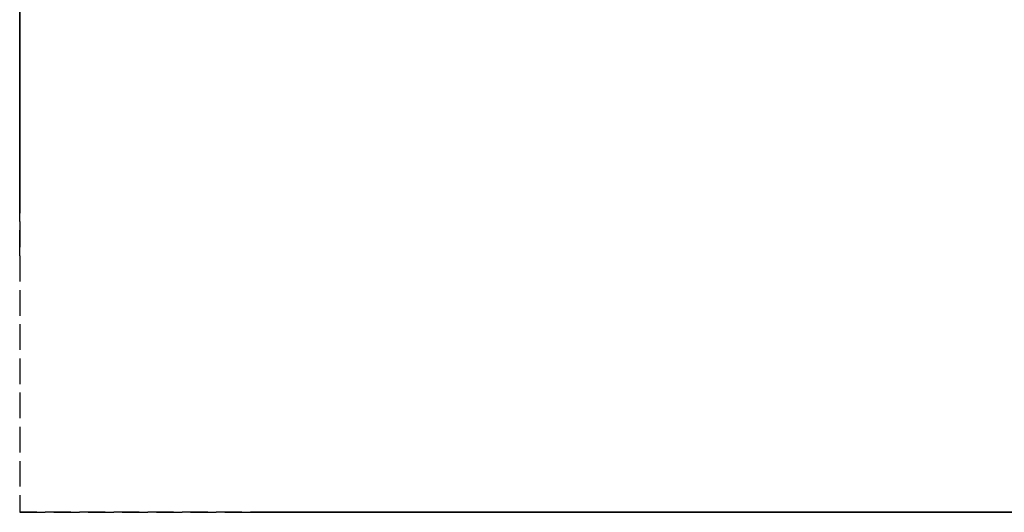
# Model space of a CAD drawing. Header units: millimetres. Extents: x 0 to 3534, y 0 to 599.
# Tile 1 of 19: x 0 to 58, y 0 to 29. Entities that reach past the tile are written whole.
import ezdxf

# ---------------------------------------------------------------- set-up
doc = ezdxf.new("R2010")
doc.units = ezdxf.units.MM
doc.header["$LTSCALE"] = 10
doc.linetypes.add('ALLCAD_Strich', pattern=[0.2, 0.15, -0.05])
doc.layers.add('BESCH_KONT_sich_schn_ansi_2d', color=40, linetype='Continuous')
doc.layers.add('BESCH_KONT_sich_schn_seit_2d', color=160, linetype='Continuous')

msp = doc.modelspace()

# ---------------------------------------------------------------- linework, layer by layer
at = {"layer": 'BESCH_KONT_sich_schn_ansi_2d', "linetype": 'ALLCAD_Strich'}
for p, q in [((0, 0, 2100), (19, 0, 2100)), ((19, 0), (0, 0)), ((0, 0), (0, 0, 2100)), ((0, 0, 2102), (3534, 0, 2102)), ((0, 0, 2202), (3534, 0, 2202)), ((0, 0, 2102), (0, 0, 2202)), ((0, 0, 2121), (3534, 0, 2121)), ((13, 0), (13, 0, 2100)), ((1182, 0, 73.5), (13.5, 0, 73.5)), ((13.5, 0, 2086.5), (1182, 0, 2086.5)), ((13.5, 0, 73.5), (13.5, 0, 2086.5)), ((19, 0, 2100), (19, 0, 2102)), ((3515, 0, 2098.5), (19, 0, 2098.5)), ((1257.5, 0, 2096), (19, 0, 2096)), ((59, 0, 2081), (19, 0, 2081)), ((26.5, 0, 31), (19, 0, 31)), ((26.5, 0, 29), (19, 0, 29)), ((19, 0), (19, 0, 2100)), ((3515, 0), (19, 0)), ((1181, 0, 32), (19, 0, 32)), ((19, 0, 2080), (1181, 0, 2080)), ((19, 0, 32), (19, 0, 2080)), ((19, 0, 2102), (19, 0, 2120.995)), ((19, 0, 2120.995), (19, 0, 2120.997)), ((19, 0, 2120.997), (19, 0, 2121)), ((3515, 0, 2045.5), (19, 0, 2045.5)), ((3515, 0, 2036.5), (19, 0, 2036.5)), ((3515, 0, 2037.5), (19, 0, 2037.5)), ((3515, 0, 2040), (19, 0, 2040)), ((3515, 0, 2122), (19, 0, 2122)), ((3515, 0, 2122.5), (19, 0, 2122.5)), ((19, 0, 2121.551), (19, 0, 2122.5)), ((3515, 0, 2121.551), (19, 0, 2121.551)), ((19, 0, 2121), (19, 0, 2121.551)), ((3515, 0, 2101.5), (19, 0, 2101.5)), ((3515, 0, 2100), (19, 0, 2100)), ((1314, 0, 2097.5), (19, 0, 2097.5)), ((3515, 0, 2079), (19, 0, 2079)), ((1238, 0, 2078), (19, 0, 2078)), ((3515, 0, 2046.5), (19, 0, 2046.5)), ((3515, 0, 2043), (19, 0, 2043)), ((3515, 0, 2044), (19, 0, 2044)), ((3515, 0, 46), (19, 0, 46)), ((3515, 0, 53.586), (19, 0, 53.586)), ((3515, 0, 60), (19, 0, 60)), ((3515, 0, 59), (19, 0, 59)), ((3412.5, 0, 41.5), (19, 0, 41.5)), ((3515, 0, 39.5), (19, 0, 39.5)), ((3515, 0, 58.5), (19, 0, 58.5)), ((3515, 0, 48), (19, 0, 48)), ((3515, 0, 45), (19, 0, 45)), ((3515, 0, 54), (19, 0, 54)), ((3515, 0, 50), (19, 0, 50)), ((3515, 0, 53.5), (19, 0, 53.5)), ((3515, 0, 54.5), (19, 0, 54.5)), ((3515, 0, 62), (19, 0, 62)), ((19, 0, 73), (3515, 0, 73)), ((19, 0, 79), (3515, 0, 79)), ((19, 0, 2087), (3515, 0, 2087)), ((19.002, 0, 2120.997), (19.002, 0, 2120.995)), ((19.002, 0, 50.005), (19.002, 0, 50.003)), ((19.003, 0, 2120.993), (19.003, 0, 2120.993)), ((19.003, 0, 2120.998), (19.003, 0, 2120.998)), ((19.003, 0, 2120.992), (19.003, 0, 2120.992)), ((19.003, 0, 50.002), (19.003, 0, 50.002)), ((19.003, 0, 50.007), (19.003, 0, 50.007)), ((19.003, 0, 50.008), (19.003, 0, 50.008)), ((19.004, 0, 2120.997), (19.004, 0, 2120.995)), ((19.004, 0, 50.005), (19.004, 0, 50.003)), ((19.006, 0, 2120.995), (19.006, 0, 2120.997)), ((19.006, 0, 50.003), (19.006, 0, 50.005)), ((19.007, 0, 2121), (19.007, 0, 2120.992)), ((19.007, 0, 2120.992), (19.009, 0, 2120.992)), ((19.011, 0, 2121), (19.007, 0, 2121)), ((19.007, 0, 50.008), (19.007, 0, 50)), ((19.007, 0, 50), (19.009, 0, 50)), ((19.011, 0, 50.008), (19.007, 0, 50.008)), ((19.009, 0, 2120.998), (19.01, 0, 2120.998)), ((19.01, 0, 2120.996), (19.009, 0, 2120.996)), ((19.009, 0, 2120.996), (19.009, 0, 2120.998)), ((19.009, 0, 2120.992), (19.009, 0, 2120.995)), ((19.009, 0, 2120.995), (19.011, 0, 2120.995)), ((19.009, 0, 50.006), (19.01, 0, 50.006)), ((19.01, 0, 50.004), (19.009, 0, 50.004)), ((19.009, 0, 50.004), (19.009, 0, 50.006)), ((19.009, 0, 50), (19.009, 0, 50.003)), ((19.009, 0, 50.003), (19.011, 0, 50.003)), ((19.011, 0, 2120.997), (19.011, 0, 2120.997)), ((19.011, 0, 50.005), (19.011, 0, 50.005)), ((19.013, 0, 2120.997), (19.013, 0, 2120.998)), ((19.013, 0, 50.005), (19.013, 0, 50.006)), ((19.014, 0, 2120.995), (19.014, 0, 2120.997)), ((19.014, 0, 50.003), (19.014, 0, 50.005)), ((19.016, 0, 2120.997), (19.016, 0, 2120.995)), ((19.016, 0, 50.005), (19.016, 0, 50.003)), ((19.017, 0, 2120.993), (19.017, 0, 2120.993)), ((19.017, 0, 2120.998), (19.017, 0, 2120.998)), ((19.017, 0, 2120.992), (19.017, 0, 2120.992)), ((19.017, 0, 50.002), (19.017, 0, 50.002)), ((19.017, 0, 50.007), (19.017, 0, 50.007)), ((19.017, 0, 50.008), (19.017, 0, 50.008)), ((19.018, 0, 2120.997), (19.018, 0, 2120.995)), ((19.018, 0, 50.005), (19.018, 0, 50.003)), ((19.02, 0, 2120.995), (19.02, 0, 2120.997)), ((19.02, 0, 50.003), (19.02, 0, 50.005)), ((126.5, 0, 29.5), (26.5, 0, 29.5)), ((26.5, 0, 29.5), (26.5, 0, 32)), ((26.5, 0, 27.5), (26.5, 0, 29.5)), ((126.5, 0, 27.5), (26.5, 0, 27.5)), ((126.5, 0, 19), (26.5, 0, 19)), ((26.5, 0, 19), (26.5, 0, 27.5)), ((26.5, 0, 17), (26.5, 0, 19)), ((126.5, 0, 17), (26.5, 0, 17)), ((126.5, 0, 31), (26.5, 0, 31)), ((126.5, 0, 29), (26.5, 0, 29)), ((126.5, 0, 52.5), (26.5, 0, 52.5)), ((26.5, 0, 39.505), (26.5, 0, 52.5)), ((26.5, 0, 39.5), (26.5, 0, 39.503)), ((26.5, 0, 32), (26.5, 0, 39.5)), ((26.5, 0, 39.503), (26.5, 0, 39.505)), ((126.5, 0, 42), (26.5, 0, 42)), ((26.502, 0, 39.505), (26.502, 0, 39.503)), ((26.502, 0, 29.005), (26.502, 0, 29.003)), ((26.503, 0, 39.502), (26.503, 0, 39.502)), ((26.503, 0, 39.507), (26.503, 0, 39.507)), ((26.503, 0, 39.508), (26.503, 0, 39.508)), ((26.503, 0, 29.002), (26.503, 0, 29.002)), ((26.503, 0, 29.007), (26.503, 0, 29.007)), ((26.503, 0, 29.008), (26.503, 0, 29.008)), ((26.504, 0, 39.505), (26.504, 0, 39.503)), ((26.504, 0, 29.005), (26.504, 0, 29.003)), ((26.506, 0, 39.503), (26.506, 0, 39.505)), ((26.506, 0, 29.003), (26.506, 0, 29.005)), ((26.507, 0, 39.508), (26.507, 0, 39.5)), ((26.507, 0, 39.5), (26.509, 0, 39.5)), ((26.511, 0, 39.508), (26.507, 0, 39.508)), ((26.507, 0, 29.008), (26.507, 0, 29)), ((26.507, 0, 29), (26.509, 0, 29)), ((26.511, 0, 29.008), (26.507, 0, 29.008)), ((26.509, 0, 39.506), (26.51, 0, 39.506)), ((26.51, 0, 39.504), (26.509, 0, 39.504)), ((26.509, 0, 39.504), (26.509, 0, 39.506)), ((26.509, 0, 39.5), (26.509, 0, 39.503)), ((26.509, 0, 39.503), (26.511, 0, 39.503)), ((26.509, 0, 29.006), (26.51, 0, 29.006)), ((26.51, 0, 29.004), (26.509, 0, 29.004)), ((26.509, 0, 29.004), (26.509, 0, 29.006)), ((26.509, 0, 29), (26.509, 0, 29.003)), ((26.509, 0, 29.003), (26.511, 0, 29.003)), ((26.511, 0, 39.505), (26.511, 0, 39.505)), ((26.511, 0, 29.005), (26.511, 0, 29.005)), ((26.513, 0, 39.505), (26.513, 0, 39.506)), ((26.513, 0, 29.005), (26.513, 0, 29.006)), ((26.514, 0, 39.503), (26.514, 0, 39.505)), ((26.514, 0, 29.003), (26.514, 0, 29.005)), ((26.516, 0, 39.505), (26.516, 0, 39.503)), ((26.516, 0, 29.005), (26.516, 0, 29.003)), ((26.517, 0, 39.502), (26.517, 0, 39.502)), ((26.517, 0, 39.507), (26.517, 0, 39.507)), ((26.517, 0, 39.508), (26.517, 0, 39.508)), ((26.517, 0, 29.002), (26.517, 0, 29.002)), ((26.517, 0, 29.007), (26.517, 0, 29.007)), ((26.517, 0, 29.008), (26.517, 0, 29.008)), ((26.518, 0, 39.505), (26.518, 0, 39.503)), ((26.518, 0, 29.005), (26.518, 0, 29.003)), ((26.52, 0, 39.503), (26.52, 0, 39.505)), ((26.52, 0, 29.003), (26.52, 0, 29.005)), ((51.5, 0, 42.586), (31.5, 0, 42.586)), ((31.5, 0, 43.646), (51.5, 0, 43.646)), ((31.5, 0, 42.586), (31.5, 0, 43.646)), ((31.5, 0, 28), (31.5, 0, 29.5)), ((51.5, 0, 28), (31.5, 0, 28)), ((31.5, 0, 40.879), (31.5, 0, 42.586)), ((51.5, 0, 40.879), (31.5, 0, 40.879)), ((31.5, 0, 29.5), (31.5, 0, 40.879)), ((51.5, 0, 32.086), (31.5, 0, 32.086)), ((31.5, 0, 33.146), (51.5, 0, 33.146)), ((31.5, 0, 17.5), (31.5, 0, 19)), ((51.5, 0, 17.5), (31.5, 0, 17.5)), ((51.5, 0, 30.379), (31.5, 0, 30.379)), ((31.5, 0, 19), (31.5, 0, 28)), ((51.5, 0, 43.646), (51.5, 0, 42.586)), ((51.5, 0, 40.879), (51.5, 0, 42.586)), ((51.5, 0, 29.5), (51.5, 0, 40.879)), ((51.5, 0, 28), (51.5, 0, 29.5)), ((51.5, 0, 19), (51.5, 0, 28)), ((51.5, 0, 17.5), (51.5, 0, 19))]:
    msp.add_line(p, q, dxfattribs=at)
at = {"layer": 'BESCH_KONT_sich_schn_ansi_2d', "linetype": 'ALLCAD_Strich', "extrusion": (0, -1, 0)}
for centre in [(41.5, 34.5), (41.5, 24), (41.5, 34.5), (41.5, 24)]:
    msp.add_circle(centre, 3, dxfattribs=at)
at = {"layer": 'BESCH_KONT_sich_schn_ansi_2d', "linetype": 'ALLCAD_Strich', "extrusion": (0, 1, 0)}
for centre, radius, start, end in [((-19.003, 2120.997), 0.00271, 0, 90), ((-19.003, 2120.995), 0.00271, 270, 0), ((-19.003, 50.005), 0.00271, 0, 90), ((-19.003, 50.003), 0.00271, 270, 0), ((-19.003, 2120.997), 0.00116, 90, 180), ((-19.003, 2120.995), 0.00116, 180, 270), ((-19.003, 50.005), 0.00116, 90, 180), ((-19.003, 50.003), 0.00116, 180, 270), ((-19.01, 2120.997), 0.00093, 90, 180), ((-19.01, 2120.997), 0.00093, 180, 270), ((-19.01, 50.005), 0.00093, 90, 180), ((-19.01, 50.005), 0.00093, 180, 270), ((-19.017, 2120.997), 0.00271, 0, 90), ((-19.017, 2120.995), 0.00271, 270, 0), ((-19.017, 50.005), 0.00271, 0, 90), ((-19.017, 50.003), 0.00271, 270, 0), ((-19.017, 2120.997), 0.00116, 90, 180), ((-19.017, 2120.995), 0.00116, 180, 270), ((-19.017, 50.005), 0.00116, 90, 180), ((-19.017, 50.003), 0.00116, 180, 270), ((-26.503, 39.505), 0.00271, 0, 90), ((-26.503, 39.503), 0.00271, 270, 0), ((-26.503, 29.005), 0.00271, 0, 90), ((-26.503, 29.003), 0.00271, 270, 0), ((-26.503, 39.505), 0.00116, 90, 180), ((-26.503, 39.503), 0.00116, 180, 270), ((-26.503, 29.005), 0.00116, 90, 180), ((-26.503, 29.003), 0.00116, 180, 270), ((-26.51, 39.505), 0.00093, 90, 180), ((-26.51, 39.505), 0.00093, 180, 270), ((-26.51, 29.005), 0.00093, 90, 180), ((-26.51, 29.005), 0.00093, 180, 270), ((-26.517, 39.505), 0.00271, 0, 90), ((-26.517, 39.503), 0.00271, 270, 0), ((-26.517, 29.005), 0.00271, 0, 90), ((-26.517, 29.003), 0.00271, 270, 0), ((-26.517, 39.505), 0.00116, 90, 180), ((-26.517, 39.503), 0.00116, 180, 270), ((-26.517, 29.005), 0.00116, 90, 180), ((-26.517, 29.003), 0.00116, 180, 270), ((-41.5, 24), 4.5, 180, 51.05756), ((-41.5, 34.5), 4.5, 326.25101, 180), ((-41.5, 34.5), 4.5, 213.74899, 326.25101), ((-41.5, 24), 4.5, 51.05756, 128.94244), ((-41.5, 24), 4.5, 128.94244, 180), ((-41.5, 34.5), 4.5, 180, 213.74899)]:
    msp.add_arc(centre, radius, start, end, dxfattribs=at)
at = {"layer": 'BESCH_KONT_sich_schn_ansi_2d', "linetype": 'ALLCAD_Strich', "extrusion": (0, -1, 0)}
for centre, radius, start, end in [((19.003, 2120.995), 0.00116, 180, 270), ((19.003, 2120.997), 0.00116, 90, 180), ((19.003, 50.003), 0.00116, 180, 270), ((19.003, 50.005), 0.00116, 90, 180), ((19.003, 2120.995), 0.00271, 270, 0), ((19.003, 2120.997), 0.00271, 0, 90), ((19.003, 50.003), 0.00271, 270, 0), ((19.003, 50.005), 0.00271, 0, 90), ((19.011, 2120.997), 0.00217, 270, 0), ((19.011, 2120.998), 0.00217, 360, 90), ((19.011, 50.005), 0.00217, 270, 0), ((19.011, 50.006), 0.00217, 0, 90), ((19.017, 2120.995), 0.00116, 180, 270), ((19.017, 2120.997), 0.00116, 90, 180), ((19.017, 50.003), 0.00116, 180, 270), ((19.017, 50.005), 0.00116, 90, 180), ((19.017, 2120.995), 0.00271, 270, 0), ((19.017, 2120.997), 0.00271, 0, 90), ((19.017, 50.003), 0.00271, 270, 0), ((19.017, 50.005), 0.00271, 0, 90), ((26.503, 39.503), 0.00116, 180, 270), ((26.503, 39.505), 0.00116, 90, 180), ((26.503, 29.003), 0.00116, 180, 270), ((26.503, 29.005), 0.00116, 90, 180), ((26.503, 39.503), 0.00271, 270, 0), ((26.503, 39.505), 0.00271, 0, 90), ((26.503, 29.003), 0.00271, 270, 0), ((26.503, 29.005), 0.00271, 0, 90), ((26.511, 39.505), 0.00217, 270, 0), ((26.511, 39.506), 0.00217, 0, 90), ((26.511, 29.005), 0.00217, 270, 0), ((26.511, 29.006), 0.00217, 0, 90), ((26.517, 39.503), 0.00116, 180, 270), ((26.517, 39.505), 0.00116, 90, 180), ((26.517, 29.003), 0.00116, 180, 270), ((26.517, 29.005), 0.00116, 90, 180), ((26.517, 39.503), 0.00271, 270, 0), ((26.517, 39.505), 0.00271, 0, 90), ((26.517, 29.003), 0.00271, 270, 0), ((26.517, 29.005), 0.00271, 0, 90), ((41.5, 24), 4.5, 128.94244, 0), ((41.5, 34.5), 4.5, 0, 213.74899), ((41.5, 34.5), 4.5, 213.74899, 326.25101), ((41.5, 24), 4.5, 51.05756, 128.94244), ((41.5, 24), 4.5, 0, 51.05756), ((41.5, 34.5), 4.5, 326.25101, 0)]:
    msp.add_arc(centre, radius, start, end, dxfattribs=at)
at = {"layer": 'BESCH_KONT_sich_schn_seit_2d', "linetype": 'ALLCAD_Strich'}
for p, q in [((0, 53.75, 2093.5), (0, 17.75, 2093.5)), ((0, 20.5, 2091), (0, 49.5, 2091)), ((0, 49.5, 2094), (0, 19.5, 2094)), ((0, 48.5, 2096), (0, 18.5, 2096)), ((0, 28, 2094.5), (0, 43.5, 2094.5)), ((0, 36.5, 2093), (0, 20.5, 2093)), ((0, 31.25, 2090), (0, 26.25, 2090)), ((0, 19.5, 2092), (0, 29, 2092)), ((0, 29, 2089), (0, 22.5, 2089)), ((0, 23.5, 2088), (0, 29, 2088)), ((0, 29, 2097.5), (0, 18.5, 2097.5)), ((0, 17.75, 2092), (0, 29, 2092)), ((0, 29, 2095), (0, 17.75, 2095)), ((0, 29, 2096.5), (0, 17.75, 2096.5)), ((0, 29, 24), (0, 28, 24)), ((0, 29, 21.5), (0, 28, 21.5)), ((0, 29, 24.5), (0, 21.5, 24.5)), ((0, 28, 24), (0, 21.5, 24)), ((0, 28, 21.5), (0, 28, 24)), ((0, 28, 21.5), (0, 19, 21.5)), ((0, 28, 2089), (0, 28, 2092)), ((0, 28, 2096), (0, 28, 2097.5)), ((0, 28, 2094.5), (0, 28, 2096)), ((0, 28, 2094.5), (0, 23.5, 2094.5)), ((0, 27.75, 2092), (0, 27.75, 2095)), ((0, 27.5, 2087.5), (0, 27.5, 2088)), ((0, 27.5, 2087.5), (0, 26.5, 2087.5)), ((0, 27.5, 2088), (0, 27.5, 2093.5)), ((0, 27.5, 2092.5), (0, 25, 2092.5)), ((0, 27.5, 2088.5), (0, 25, 2088.5)), ((0, 26.5, 2085.5), (0, 26.5, 2088)), ((0, 26.5, 2085.5), (0, 26, 2085.5)), ((0, 26.5, 2096), (0, 26.5, 2097.5)), ((0, 26.5, 2088), (0, 26.5, 2096)), ((0, 26.25, 2090), (0, 26.25, 2092)), ((0, 26, 2036), (0, 26, 2072)), ((0, 26, 2072), (0, 26, 2080)), ((0, 26, 2080), (0, 25, 2080)), ((0, 26, 2072), (0, 25, 2072)), ((0, 26, 2036), (0, 25, 2036)), ((0, 26, 2082), (0, 26, 2088)), ((0, 26, 2082), (0, 25, 2082)), ((0, 26, 2085.5), (0, 25, 2085.5)), ((0, 26, 2087), (0, 23, 2087)), ((0, 26, 2083), (0, 23, 2083)), ((0, 25.5, 2089), (0, 25.5, 2092)), ((0, 25.5, 2052.5), (0, 25.5, 2059.5)), ((0, 25.5, 2059.5), (0, 25, 2059.5)), ((0, 25.5, 2052.5), (0, 25, 2052.5)), ((0, 25, 2031), (0, 21, 2031)), ((0, 21, 2052.25), (0, 25, 2052.25)), ((0, 25, 2031), (0, 25, 2052.25)), ((0, 25, 2059.75), (0, 21, 2059.75)), ((0, 25, 2080), (0, 21, 2080)), ((0, 25, 2059.75), (0, 25, 2080)), ((0, 25, 2052.25), (0, 25, 2059.75)), ((0, 25, 2080), (0, 25, 2088)), ((0, 25, 2030), (0, 25, 2031)), ((0, 25, 2030), (0, 22.5, 2030)), ((0, 25, 2094.5), (0, 25, 2091)), ((0, 25, 2097.5), (0, 25, 2094.5)), ((0, 25, 2044), (0, 23, 2044)), ((0, 25, 2038), (0, 23, 2038)), ((0, 25, 2068), (0, 23, 2068)), ((0, 25, 2074), (0, 23, 2074)), ((0, 25, 2065.75), (0, 23, 2065.75)), ((0, 25, 2046.25), (0, 23, 2046.25)), ((0, 25, 2047), (0, 23, 2047)), ((0, 25, 2035), (0, 23, 2035)), ((0, 25, 2043), (0, 23, 2043)), ((0, 25, 2069), (0, 23, 2069)), ((0, 25, 2065), (0, 23, 2065)), ((0, 25, 2077), (0, 23, 2077)), ((0, 25, 2058.5), (0, 19, 2058.5)), ((0, 25, 2053.5), (0, 19, 2053.5)), ((0, 25, 2088), (0, 25, 2091)), ((0, 25, 2058), (0, 23, 2058)), ((0, 25, 2052), (0, 23, 2052)), ((0, 25, 2080.5), (0, 23, 2080.5)), ((0, 25, 2049), (0, 23, 2049)), ((0, 25, 2061), (0, 23, 2061)), ((0, 24.75, 2095), (0, 24.75, 2092)), ((0, 24, 2072), (0, 23, 2072)), ((0, 24, 2036), (0, 23, 2036)), ((0, 24, 2036), (0, 24, 2072)), ((0, 24, 2072), (0, 24, 2080)), ((0, 23.5, 2080), (0, 23.5, 2088)), ((0, 23.5, 2072), (0, 23.5, 2080)), ((0, 23.5, 2072), (0, 22.5, 2072)), ((0, 23.5, 2036), (0, 23.5, 2072)), ((0, 23.5, 2036), (0, 22.5, 2036)), ((0, 23.5, 2096), (0, 23.5, 2094.5)), ((0, 23.5, 2088), (0, 20.5, 2088)), ((0, 23, 2059.75), (0, 23, 2052.25)), ((0, 23, 2059.75), (0, 23, 2080)), ((0, 23, 2031), (0, 23, 2052.25)), ((0, 23, 2030), (0, 23, 2031)), ((0, 23, 2091), (0, 23, 2080)), ((0, 22.5, 2057.25), (0, 21.5, 2057.25)), ((0, 22.5, 2031), (0, 22.5, 2028)), ((0, 22.5, 2028), (0, 19.5, 2028)), ((0, 22.5, 2089), (0, 22.5, 2080)), ((0, 22.5, 2059.75), (0, 22.5, 2057.25)), ((0, 22.5, 2052.25), (0, 22.5, 2057.25)), ((0, 21.5, 2048.25), (0, 22.5, 2048.25)), ((0, 22.5, 2048.25), (0, 22.5, 2031)), ((0, 22.5, 2080), (0, 22.5, 2059.75)), ((0, 22.5, 2059.5), (0, 19.5, 2059.5)), ((0, 22.5, 2046), (0, 19.5, 2046)), ((0, 22.5, 2040), (0, 19.5, 2040)), ((0, 22.5, 2048.25), (0, 22.5, 2052.25)), ((0, 22.5, 2040.5), (0, 19.5, 2040.5)), ((0, 22.5, 2035.5), (0, 19.5, 2035.5)), ((0, 22.5, 2070.5), (0, 21, 2070.5)), ((0, 22.5, 2065.5), (0, 21, 2065.5)), ((0, 22.5, 2090.5), (0, 22.5, 2090.495)), ((0, 22.5, 2090.5), (0, 19.5, 2090.5)), ((0, 22.497, 2090.495), (0, 22.5, 2090.495)), ((0, 22.5, 2083), (0, 19.5, 2083)), ((0, 22.5, 2088.5), (0, 19.5, 2088.5)), ((0, 22.5, 2080.5), (0, 19.5, 2080.5)), ((0, 22.5, 2085), (0, 19.5, 2085)), ((0, 22.5, 2091), (0, 22.5, 2089)), ((0, 22.5, 2097.5), (0, 22.5, 2091)), ((0, 22.5, 2091.5), (0, 19.5, 2091.5)), ((0, 22.5, 2058.5), (0, 19.5, 2058.5)), ((0, 22.5, 2053.5), (0, 19.5, 2053.5)), ((0, 22.5, 2093), (0, 20.5, 2093)), ((0, 22.5, 2088), (0, 20.5, 2088)), ((0, 22.5, 2030), (0, 21, 2030)), ((0, 22.498, 2090.5), (0, 22.498, 2090.495)), ((0, 22.497, 2090.5), (0, 22.497, 2090.495)), ((0, 22.497, 2090.495), (0, 22.495, 2090.495)), ((0, 22.497, 2090.5), (0, 22.497, 2090.495)), ((0, 22.496, 2090.5), (0, 22.496, 2090.495)), ((0, 22.495, 2090.5), (0, 22.495, 2090.495)), ((0, 22.495, 2090.5), (0, 22.495, 2090.495)), ((0, 22.495, 2090.5), (0, 22.495, 2090.495)), ((0, 22.492, 2090.495), (0, 22.495, 2090.495)), ((0, 22.495, 2090.5), (0, 22.495, 2090.495)), ((0, 22.494, 2090.495), (0, 22.494, 2090.5)), ((0, 22.494, 2090.5), (0, 22.494, 2090.495)), ((0, 22.493, 2090.5), (0, 22.493, 2090.495)), ((0, 22.492, 2090.5), (0, 22.492, 2090.495)), ((0, 22.492, 2090.5), (0, 22.492, 2090.495)), ((0, 21.52, 24.003), (0, 21.52, 24.005)), ((0, 21.518, 24.005), (0, 21.518, 24.003)), ((0, 21.517, 24.002), (0, 21.517, 24.002)), ((0, 21.517, 24.007), (0, 21.517, 24.007)), ((0, 21.517, 24.008), (0, 21.517, 24.008)), ((0, 21.516, 24.005), (0, 21.516, 24.003)), ((0, 21.514, 24.003), (0, 21.514, 24.005)), ((0, 21.513, 24.008), (0, 21.513, 24)), ((0, 21.513, 24), (0, 21.511, 24)), ((0, 21.509, 24.008), (0, 21.513, 24.008)), ((0, 21.511, 24.006), (0, 21.51, 24.006)), ((0, 21.51, 24.004), (0, 21.511, 24.004)), ((0, 21.511, 24.004), (0, 21.511, 24.006)), ((0, 21.511, 24), (0, 21.511, 24.003)), ((0, 21.511, 24.003), (0, 21.509, 24.003)), ((0, 21.509, 24.005), (0, 21.509, 24.005)), ((0, 21.507, 24.005), (0, 21.507, 24.006)), ((0, 21.506, 24.003), (0, 21.506, 24.005)), ((0, 21.504, 24.005), (0, 21.504, 24.003)), ((0, 21.503, 24.002), (0, 21.503, 24.002)), ((0, 21.503, 24.007), (0, 21.503, 24.007)), ((0, 21.503, 24.008), (0, 21.503, 24.008)), ((0, 21.502, 24.005), (0, 21.502, 24.003)), ((0, 21.5, 2057.25), (0, 21.5, 2052.25)), ((0, 21.5, 85.5), (0, 21.5, 24)), ((0, 19, 85.5), (0, 21.5, 85.5)), ((0, 21.5, 2052.25), (0, 21.5, 2048.25)), ((0, 21.5, 36), (0, 19, 36)), ((0, 21.5, 45.5), (0, 19, 45.5)), ((0, 21.5, 55.5), (0, 19, 55.5)), ((0, 21.5, 50.5), (0, 19, 50.5)), ((0, 21.5, 68), (0, 19, 68)), ((0, 21.5, 63), (0, 19, 63)), ((0, 21.5, 80.5), (0, 19, 80.5)), ((0, 21.5, 75.5), (0, 19, 75.5)), ((0, 21, 2031), (0, 19, 2031)), ((0, 21, 2082), (0, 16, 2082)), ((0, 21, 2082), (0, 21, 2031)), ((0, 21, 2052.25), (0, 19, 2052.25)), ((0, 21, 2059.75), (0, 19, 2059.75)), ((0, 21, 2080), (0, 19, 2080)), ((0, 21, 2054.5), (0, 19, 2054.5)), ((0, 21, 2049.5), (0, 19, 2049.5)), ((0, 21, 2038.5), (0, 19, 2038.5)), ((0, 21, 2033.5), (0, 19, 2033.5)), ((0, 21, 2070.5), (0, 19, 2070.5)), ((0, 21, 2065.5), (0, 19, 2065.5)), ((0, 21, 2030), (0, 21, 2031)), ((0, 21, 2030), (0, 19.5, 2030)), ((0, 20.5, 2072), (0, 20.5, 2091)), ((0, 20.5, 2036), (0, 20.5, 2072)), ((0, 20.5, 2072), (0, 19.5, 2072)), ((0, 20.5, 2036), (0, 19.5, 2036)), ((0, 20.5, 2086), (0, 19.5, 2086)), ((0, 20.5, 2091), (0, 20.5, 2095.5)), ((0, 20.5, 2091), (0, 19.5, 2091)), ((0, 20.5, 2095.5), (0, 19.5, 2095.5)), ((0, 20.5, 2085.5), (0, 19.5, 2085.5)), ((0, 19.5, 2028), (0, 19.5, 2031)), ((0, 19.5, 2082), (0, 19.5, 2092)), ((0, 19.5, 2030), (0, 19, 2030)), ((0, 19.5, 2031), (0, 19.5, 2082)), ((0, 19.5, 2092), (0, 19.5, 2094)), ((0, 19.5, 2097.5), (0, 19.5, 2094)), ((0, 19, 21.5), (0, 19, 32)), ((0, 15, 29.5), (0, 19, 29.5)), ((0, 19, 2080), (0, 0, 2080)), ((0, 19, 32), (0, 0, 32)), ((0, 19, 32), (0, 19, 2080)), ((0, 19, 2037.5), (0, 14, 2037.5)), ((0, 19, 2034.5), (0, 14, 2034.5)), ((0, 19, 2069.5), (0, 14, 2069.5)), ((0, 19, 2066.5), (0, 14, 2066.5)), ((0, 19, 79.5), (0, 14, 79.5)), ((0, 19, 76.5), (0, 14, 76.5)), ((0, 19, 54.5), (0, 14, 54.5)), ((0, 19, 51.5), (0, 14, 51.5)), ((0, 18.5, 2096.5), (0, 18.5, 2097.5)), ((0, 18.5, 2096), (0, 18.5, 2096.5)), ((0, 17.75, 2095), (0, 17.75, 2096.5)), ((0, 17.75, 2095), (0, 17.75, 2092)), ((0, 16, 2080), (0, 16, 2082)), ((0, 15, 32), (0, 15, 29.5)), ((0, 14, 2037.5), (0, 14, 2034.5)), ((0, 14, 2069.5), (0, 14, 2066.5)), ((0, 14, 79.5), (0, 14, 76.5)), ((0, 14, 54.5), (0, 14, 51.5)), ((0, 0, 32), (0, 0, 2080))]:
    msp.add_line(p, q, dxfattribs=at)
at = {"layer": 'BESCH_KONT_sich_schn_seit_2d', "linetype": 'ALLCAD_Strich', "extrusion": (1, 0, 0)}
for centre, radius, start, end in [((21.517, 24.005), 0.00271, 0, 90), ((21.517, 24.003), 0.00271, 270, 0), ((21.517, 24.005), 0.00116, 90, 180), ((21.517, 24.003), 0.00116, 180, 270), ((21.51, 24.005), 0.00093, 90, 180), ((21.51, 24.005), 0.00093, 180, 270), ((21.503, 24.005), 0.00271, 0, 90), ((21.503, 24.003), 0.00271, 270, 0), ((21.503, 24.005), 0.00116, 90, 180), ((21.503, 24.003), 0.00116, 180, 270)]:
    msp.add_arc(centre, radius, start, end, dxfattribs=at)
at = {"layer": 'BESCH_KONT_sich_schn_seit_2d', "linetype": 'ALLCAD_Strich', "extrusion": (-1, 0, 0)}
for centre, radius, start, end in [((-21.517, 24.003), 0.00116, 180, 270), ((-21.517, 24.005), 0.00116, 90, 180), ((-21.517, 24.003), 0.00271, 270, 0), ((-21.517, 24.005), 0.00271, 0, 90), ((-21.509, 24.005), 0.00217, 270, 360), ((-21.509, 24.006), 0.00217, 0, 90), ((-21.503, 24.003), 0.00116, 180, 270), ((-21.503, 24.005), 0.00116, 90, 180), ((-21.503, 24.003), 0.00271, 270, 0), ((-21.503, 24.005), 0.00271, 0, 90)]:
    msp.add_arc(centre, radius, start, end, dxfattribs=at)

doc.saveas('drawing.dxf')
